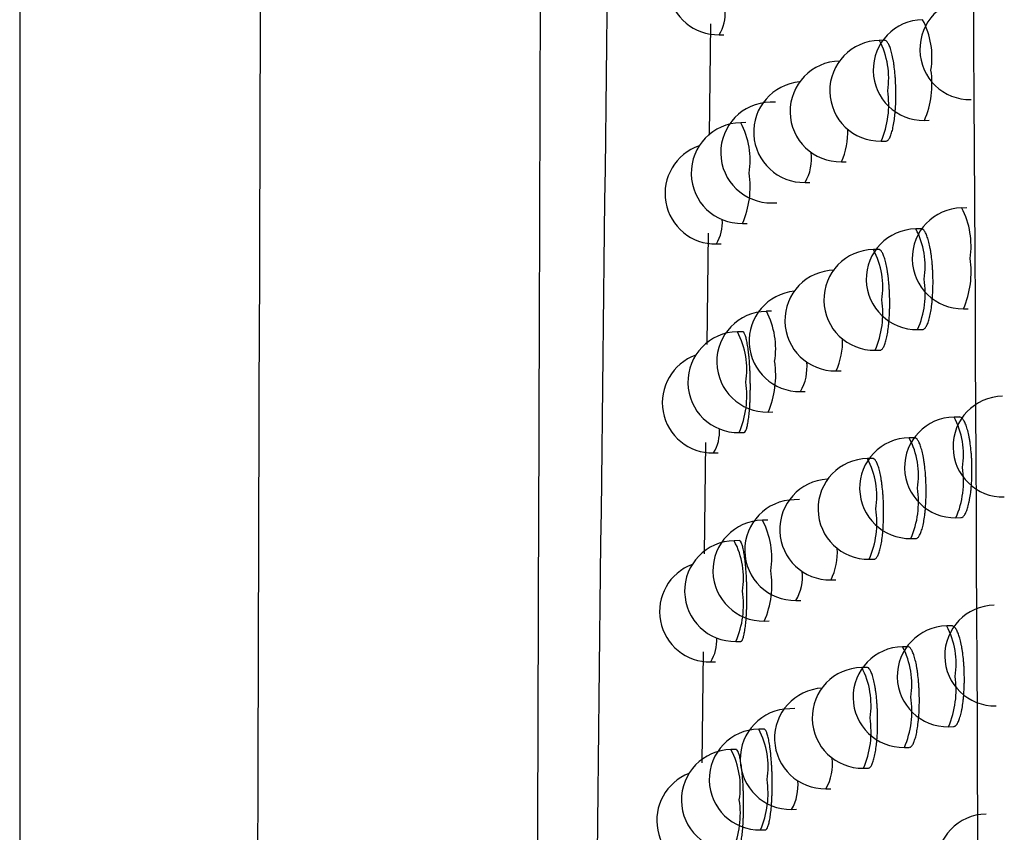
# Model space of a CAD drawing. Header units: millimetres. Extents: x -0.66 to 0.91, y -0.4 to 0.64.
# Tile 47 of 241: x -0.02133 to -0.01157, y 0.0256 to 0.03367. Entities that reach past the tile are written whole.
import ezdxf

# ---------------------------------------------------------------- set-up
doc = ezdxf.new("R2010")
doc.units = ezdxf.units.MM
doc.layers.add('FORMAT', color=7, linetype='Continuous')

msp = doc.modelspace()

# ---------------------------------------------------------------- linework, layer by layer
at = {"layer": 'FORMAT', "color": 7, "linetype": 'Continuous', "lineweight": 25}
for p, q in [((-0.021333, 0.135921), (-0.021333, 0.022126)), ((-0.01448, 0.033627), (-0.014493, 0.032521)), ((-0.014394, 0.033518), (-0.014348, 0.033519)), ((-0.012754, 0.033463), (-0.012805, 0.033462)), ((-0.013837, 0.032849), (-0.013888, 0.032848)), ((-0.014129, 0.032646), (-0.014181, 0.032645)), ((-0.012359, 0.032668), (-0.01231, 0.032669)), ((-0.012788, 0.032462), (-0.012739, 0.032463)), ((-0.013182, 0.032257), (-0.013134, 0.032258)), ((-0.013543, 0.032053), (-0.013495, 0.032053)), ((-0.01387, 0.031849), (-0.013822, 0.031849)), ((-0.011938, 0.031799), (-0.011989, 0.031798)), ((-0.014163, 0.031645), (-0.014116, 0.031646)), ((-0.014505, 0.031548), (-0.014518, 0.030444)), ((-0.012393, 0.031593), (-0.012444, 0.031592)), ((-0.014422, 0.031442), (-0.014375, 0.031443)), ((-0.012814, 0.031387), (-0.012865, 0.031387)), ((-0.013875, 0.030774), (-0.013926, 0.030773)), ((-0.011971, 0.030799), (-0.011923, 0.030799)), ((-0.014162, 0.030571), (-0.014214, 0.03057)), ((-0.012426, 0.030592), (-0.012378, 0.030593)), ((-0.012847, 0.030387), (-0.012799, 0.030388)), ((-0.013234, 0.030182), (-0.013186, 0.030183)), ((-0.013588, 0.029977), (-0.01354, 0.029978)), ((-0.013909, 0.029773), (-0.013861, 0.029774)), ((-0.012012, 0.029724), (-0.012064, 0.029724)), ((-0.014196, 0.02957), (-0.014149, 0.029571)), ((-0.012459, 0.029518), (-0.01251, 0.029517)), ((-0.014529, 0.02947), (-0.014543, 0.028367)), ((-0.01445, 0.029367), (-0.014403, 0.029368)), ((-0.012872, 0.029313), (-0.012923, 0.029312)), ((-0.013599, 0.028904), (-0.01365, 0.028903)), ((-0.012046, 0.028724), (-0.011998, 0.028725)), ((-0.013913, 0.0287), (-0.013965, 0.028699)), ((-0.014194, 0.028497), (-0.014246, 0.028496)), ((-0.012492, 0.028518), (-0.012444, 0.028518)), ((-0.012905, 0.028312), (-0.012857, 0.028313)), ((-0.013285, 0.028107), (-0.013237, 0.028108)), ((-0.013633, 0.027903), (-0.013585, 0.027904)), ((-0.013947, 0.027699), (-0.013899, 0.0277)), ((-0.012086, 0.02765), (-0.012137, 0.02765)), ((-0.014228, 0.027496), (-0.014181, 0.027497)), ((-0.014554, 0.027394), (-0.014567, 0.026292)), ((-0.012524, 0.027444), (-0.012575, 0.027444)), ((-0.014477, 0.027293), (-0.01443, 0.027294)), ((-0.01293, 0.027239), (-0.012981, 0.027238)), ((-0.013643, 0.02683), (-0.013694, 0.026829)), ((-0.013951, 0.026627), (-0.014002, 0.026626)), ((-0.012119, 0.02665), (-0.012071, 0.026651)), ((-0.014226, 0.026423), (-0.014278, 0.026423)), ((-0.012557, 0.026444), (-0.012509, 0.026445)), ((-0.012963, 0.026238), (-0.012915, 0.026239)), ((-0.013336, 0.026034), (-0.013288, 0.026034)), ((-0.013676, 0.025829), (-0.013628, 0.02583)), ((-0.013984, 0.025626), (-0.013937, 0.025627))]:
    msp.add_line(p, q, dxfattribs=at)
for centre, radius, start, end in [((-0.014403, 0.034018), 0.0005, 107.98724, 271.021569), ((-0.011904, 0.033374), 0.0005, 91.021569, 271.021569), ((-0.014747, 0.033732), 0.0004124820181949, 328.774352, 4.089111), ((-0.012367, 0.033168), 0.0005, 91.021569, 271.021569), ((-0.013078, 0.033295), 0.000794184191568, 350.768127, 27.972421), ((-0.012797, 0.032962), 0.0005, 91.021569, 271.021569), ((-0.013507, 0.03309), 0.000794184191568, 350.768127, 27.972421), ((-0.013191, 0.032757), 0.0005, 91.021569, 271.021569), ((-0.013192, 0.03303), 0.0009085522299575, 336.523793, 8.735336), ((-0.013552, 0.032552), 0.0005, 95.055007, 271.021569), ((-0.013621, 0.032824), 0.0009085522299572, 336.523793, 8.735336), ((-0.013879, 0.032349), 0.0005, 91.021569, 271.021569), ((-0.014172, 0.032145), 0.0005, 91.021569, 271.021569), ((-0.014882, 0.032273), 0.000794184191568, 350.768127, 27.972421), ((-0.0138, 0.032545), 0.0006816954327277, 334.991799, 2.956045), ((-0.014431, 0.031942), 0.0005, 108.807412, 271.021569), ((-0.013953, 0.032293), 0.0004756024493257, 329.628564, 6.844809), ((-0.014996, 0.032007), 0.0009085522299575, 336.523793, 8.735336), ((-0.01198, 0.031299), 0.0005, 91.021569, 271.021569), ((-0.01269, 0.031426), 0.0007941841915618, 350.768127, 27.972421), ((-0.014772, 0.031655), 0.0004097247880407, 328.730647, 3.956727), ((-0.012435, 0.031092), 0.0005, 91.021569, 271.021569), ((-0.013145, 0.03122), 0.0007941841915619, 350.768127, 27.972421), ((-0.012856, 0.030887), 0.0005, 91.021569, 271.021569), ((-0.013566, 0.031014), 0.0007941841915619, 350.768127, 27.972421), ((-0.012804, 0.031161), 0.0009085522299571, 336.523793, 8.735336), ((-0.013243, 0.030682), 0.0005, 91.021569, 271.021569), ((-0.013259, 0.030954), 0.0009085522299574, 336.523793, 8.735336), ((-0.013597, 0.030477), 0.0005, 95.898845, 271.021569), ((-0.01368, 0.030749), 0.0009085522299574, 336.523793, 8.735336), ((-0.013918, 0.030273), 0.0005, 91.021569, 271.021569), ((-0.014628, 0.030401), 0.0007941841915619, 350.768127, 27.972421), ((-0.014205, 0.03007), 0.0005, 91.021569, 271.021569), ((-0.014915, 0.030197), 0.0007941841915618, 350.768127, 27.972421), ((-0.013844, 0.030467), 0.0006731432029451, 334.910425, 2.705725), ((-0.014459, 0.029867), 0.0005, 109.624405, 271.021569), ((-0.014742, 0.030135), 0.0009085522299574, 336.523793, 8.735336), ((-0.013993, 0.030215), 0.0004700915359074, 329.563699, 6.622646), ((-0.015029, 0.029932), 0.0009085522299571, 336.523793, 8.735336), ((-0.011575, 0.02943), 0.0005, 91.021569, 271.021569), ((-0.012055, 0.029224), 0.0005, 91.021569, 271.021569), ((-0.012765, 0.029351), 0.0007941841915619, 350.768127, 27.972421), ((-0.014798, 0.029579), 0.0004070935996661, 328.688356, 3.829311), ((-0.012501, 0.029018), 0.0005, 91.021569, 271.021569), ((-0.013211, 0.029145), 0.0007941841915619, 350.768127, 27.972421), ((-0.012914, 0.028812), 0.0005, 91.021569, 271.021569), ((-0.013625, 0.028939), 0.0007941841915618, 350.768127, 27.972421), ((-0.012879, 0.029086), 0.0009085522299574, 336.523793, 8.735336), ((-0.013294, 0.028607), 0.0005, 93.305344, 271.021569), ((-0.013326, 0.02888), 0.0009085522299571, 336.523793, 8.735336), ((-0.013641, 0.028403), 0.0005, 91.021569, 271.021569), ((-0.013739, 0.028674), 0.0009085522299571, 336.523793, 8.735336), ((-0.013956, 0.028199), 0.0005, 91.021569, 271.021569), ((-0.014666, 0.028326), 0.0007941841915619, 350.768127, 27.972421), ((-0.014237, 0.027996), 0.0005, 91.021569, 271.021569), ((-0.014947, 0.028123), 0.0007941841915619, 350.768127, 27.972421), ((-0.013887, 0.02839), 0.0006650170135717, 334.83094, 2.464669), ((-0.014486, 0.027793), 0.0005, 110.438245, 271.021569), ((-0.01478, 0.028061), 0.0009085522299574, 336.523793, 8.735336), ((-0.014033, 0.028139), 0.0004648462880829, 329.500433, 6.40827), ((-0.015062, 0.027858), 0.0009085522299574, 336.523793, 8.735336), ((-0.011657, 0.027356), 0.0005, 91.021569, 271.021569), ((-0.012128, 0.02715), 0.0005, 91.021569, 271.021569), ((-0.012838, 0.027277), 0.0007941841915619, 350.768127, 27.972421), ((-0.014823, 0.027504), 0.0004045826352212, 328.647454, 3.70671), ((-0.012566, 0.026944), 0.0005, 91.021569, 271.021569), ((-0.013277, 0.027071), 0.0007941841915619, 350.768127, 27.972421), ((-0.012972, 0.026738), 0.0005, 91.021569, 271.021569), ((-0.013682, 0.026866), 0.0007941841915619, 350.768127, 27.972421), ((-0.012953, 0.027012), 0.0009085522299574, 336.523793, 8.735336), ((-0.013345, 0.026534), 0.0005, 93.281215, 271.021569), ((-0.013391, 0.026806), 0.0009085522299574, 336.523793, 8.735336), ((-0.013685, 0.026329), 0.0005, 91.021569, 271.021569), ((-0.013796, 0.0266), 0.0009085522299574, 336.523793, 8.735336), ((-0.013993, 0.026126), 0.0005, 91.021569, 271.021569), ((-0.014703, 0.026253), 0.0007941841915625, 350.768127, 27.972421), ((-0.014269, 0.025923), 0.0005, 91.021569, 271.021569), ((-0.014979, 0.02605), 0.0007941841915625, 350.768127, 27.972421), ((-0.013755, 0.026278), 0.0004856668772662, 329.74296, 7.242754), ((-0.014513, 0.02572), 0.0005, 111.248948, 271.021569), ((-0.014818, 0.025988), 0.0009085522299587, 336.523793, 8.735336), ((-0.014072, 0.026063), 0.0004598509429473, 329.438745, 6.20137), ((-0.015093, 0.025785), 0.0009085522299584, 336.523793, 8.735336), ((-0.011738, 0.025283), 0.0005, 91.021569, 271.021569)]:
    msp.add_arc(centre, radius, start, end, dxfattribs=at)
for points, knots in [([(-0.0189756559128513, 0.0236943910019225), (-0.0189374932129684, 0.0358943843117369), (-0.0188611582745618, 0.0602974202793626), (-0.0187705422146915, 0.0971297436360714), (-0.0187261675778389, 0.1217910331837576), (-0.0187039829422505, 0.1341201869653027)], [0, 0, 0, 0, 0.3333046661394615, 0.6666926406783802, 1, 1, 1, 1]), ([(-0.0162067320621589, 0.0217882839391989), (-0.0161971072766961, 0.0246374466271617), (-0.0161478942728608, 0.0392056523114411), (-0.0160678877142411, 0.0655934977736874), (-0.0160056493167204, 0.0897799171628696), (-0.0159767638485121, 0.1021753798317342), (-0.0159754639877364, 0.1027331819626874)], [0, 0, 0, 0, 0.1061557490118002, 0.542790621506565, 0.9794253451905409, 1, 1, 1, 1]), ([(-0.0156488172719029, 0.0213730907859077), (-0.0155730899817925, 0.0279605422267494), (-0.0154216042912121, 0.041138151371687), (-0.0151556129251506, 0.0610178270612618), (-0.0148577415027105, 0.0809722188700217), (-0.0146191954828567, 0.0943342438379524), (-0.0144998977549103, 0.1010166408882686)], [0, 0, 0, 0, 0.2497424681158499, 0.4995875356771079, 0.749741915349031, 0.9999999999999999, 0.9999999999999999, 0.9999999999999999, 0.9999999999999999]), ([(-0.0117317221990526, -0.0008944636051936), (-0.0117663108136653, 0.0100234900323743), (-0.0118354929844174, 0.0318609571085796), (-0.012078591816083, 0.0646427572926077), (-0.0123775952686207, 0.0864932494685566), (-0.0125270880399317, 0.0974178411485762)], [0, 0, 0, 0, 0.333314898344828, 0.6666774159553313, 1, 1, 1, 1]), ([(-0.0127394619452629, 0.0324640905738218), (-0.0127385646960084, 0.0324637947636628), (-0.0127346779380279, 0.0324625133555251), (-0.0127279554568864, 0.0324662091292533), (-0.012719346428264, 0.0324723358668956), (-0.0127109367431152, 0.0324824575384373), (-0.0127026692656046, 0.0324959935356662), (-0.0126947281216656, 0.0325129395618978), (-0.0126846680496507, 0.0325396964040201), (-0.0126754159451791, 0.0325726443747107), (-0.0126672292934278, 0.0326110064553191), (-0.0126597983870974, 0.0326526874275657), (-0.0126535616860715, 0.0326990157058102), (-0.0126487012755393, 0.0327488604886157), (-0.012644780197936, 0.0328006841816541), (-0.0126422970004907, 0.032855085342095), (-0.0126413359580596, 0.0329107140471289), (-0.0126413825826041, 0.0329667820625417), (-0.0126429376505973, 0.0330230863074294), (-0.0126459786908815, 0.0330782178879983), (-0.0126499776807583, 0.0331322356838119), (-0.0126553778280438, 0.0331841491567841), (-0.0126620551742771, 0.0332326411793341), (-0.0126695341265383, 0.0332786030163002), (-0.0126781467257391, 0.0333203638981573), (-0.0126876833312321, 0.033356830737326), (-0.0126977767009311, 0.0333896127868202), (-0.0127086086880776, 0.033416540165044), (-0.0127199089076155, 0.0334368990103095), (-0.0127314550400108, 0.0334527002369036), (-0.0127430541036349, 0.0334620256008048), (-0.012751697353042, 0.0334627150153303), (-0.0127544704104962, 0.0334629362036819)], [0, 0, 0, 0, 0.0082178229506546, 0.0355984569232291, 0.0620498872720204, 0.0886849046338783, 0.1158990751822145, 0.1433134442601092, 0.1697649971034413, 0.2235686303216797, 0.2509856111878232, 0.2774035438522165, 0.3311401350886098, 0.3585238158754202, 0.3848880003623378, 0.4385151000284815, 0.4658427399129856, 0.4921589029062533, 0.5456866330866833, 0.5729623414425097, 0.5992607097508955, 0.6527498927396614, 0.6800042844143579, 0.7063241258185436, 0.759855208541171, 0.7871297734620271, 0.8134988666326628, 0.8671297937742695, 0.8944551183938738, 0.9208763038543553, 0.974614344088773, 0.9999999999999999, 0.9999999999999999, 0.9999999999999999, 0.9999999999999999]), ([(-0.0123778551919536, 0.0305941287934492), (-0.0123769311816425, 0.030593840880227), (-0.0123728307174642, 0.0305925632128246), (-0.0123657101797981, 0.0305962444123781), (-0.0123565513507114, 0.0306023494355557), (-0.0123475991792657, 0.0306124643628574), (-0.0123387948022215, 0.0306259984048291), (-0.012330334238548, 0.0306429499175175), (-0.0123196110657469, 0.0306697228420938), (-0.0123097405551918, 0.0307027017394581), (-0.0123009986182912, 0.0307411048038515), (-0.0122930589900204, 0.0307828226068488), (-0.0122863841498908, 0.0308291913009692), (-0.0122811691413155, 0.0308790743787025), (-0.0122769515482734, 0.0309309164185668), (-0.012274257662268, 0.0309853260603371), (-0.0122731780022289, 0.0310409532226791), (-0.0122731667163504, 0.0310969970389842), (-0.0122747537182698, 0.0311532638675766), (-0.0122779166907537, 0.0312083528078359), (-0.0122820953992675, 0.0312623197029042), (-0.0122877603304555, 0.0313141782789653), (-0.0122947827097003, 0.0313626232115), (-0.012302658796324, 0.03140854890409), (-0.0123117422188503, 0.0314502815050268), (-0.0123218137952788, 0.0314867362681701), (-0.0123324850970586, 0.0315195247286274), (-0.0123439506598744, 0.0315464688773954), (-0.0123559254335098, 0.0315668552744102), (-0.012368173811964, 0.0315826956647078), (-0.0123805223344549, 0.0315920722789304), (-0.0123897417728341, 0.0315927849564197), (-0.0123927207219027, 0.031593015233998)], [0, 0, 0, 0, 0.0079710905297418, 0.0353731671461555, 0.0618584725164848, 0.0885275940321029, 0.115776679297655, 0.1432262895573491, 0.1697092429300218, 0.2235776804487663, 0.2510284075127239, 0.2774608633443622, 0.3312284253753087, 0.358628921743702, 0.3849835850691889, 0.4385925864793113, 0.4659118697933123, 0.4921983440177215, 0.5456661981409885, 0.5729116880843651, 0.5991735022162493, 0.652587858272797, 0.6798037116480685, 0.7060965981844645, 0.7595716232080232, 0.7868167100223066, 0.8131804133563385, 0.8667989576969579, 0.8941169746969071, 0.9205563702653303, 0.9743304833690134, 1, 1, 1, 1]), ([(-0.0127988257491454, 0.0303885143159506), (-0.0127979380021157, 0.030388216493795), (-0.01279411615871, 0.0303869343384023), (-0.0127875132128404, 0.0303906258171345), (-0.0127762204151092, 0.0303988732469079), (-0.0127652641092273, 0.0304149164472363), (-0.0127549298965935, 0.0304373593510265), (-0.0127475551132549, 0.030457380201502), (-0.0127406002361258, 0.0304803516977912), (-0.012734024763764, 0.0305065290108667), (-0.0127279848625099, 0.0305354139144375), (-0.0127207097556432, 0.0305770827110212), (-0.0127146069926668, 0.0306234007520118), (-0.0127098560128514, 0.0306732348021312), (-0.012706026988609, 0.0307250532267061), (-0.0127036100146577, 0.0307794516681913), (-0.0127026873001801, 0.030835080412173), (-0.0127027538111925, 0.030891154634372), (-0.012704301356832, 0.0309474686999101), (-0.0127073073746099, 0.0310026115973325), (-0.0127112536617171, 0.0310566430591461), (-0.0127165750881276, 0.0311085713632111), (-0.0127231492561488, 0.0311570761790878), (-0.0127305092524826, 0.0312030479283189), (-0.0127389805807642, 0.031244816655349), (-0.0127483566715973, 0.0312812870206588), (-0.0127582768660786, 0.0313140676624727), (-0.012768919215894, 0.0313409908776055), (-0.0127800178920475, 0.0313613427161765), (-0.0127913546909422, 0.0313771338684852), (-0.0128027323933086, 0.0313864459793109), (-0.0128112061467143, 0.0313871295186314), (-0.0128139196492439, 0.0313873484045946)], [0, 0, 0, 0, 0.0082827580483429, 0.0356581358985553, 0.0621008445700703, 0.1158844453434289, 0.1432897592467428, 0.1697329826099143, 0.1963600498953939, 0.2235673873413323, 0.2509754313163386, 0.2773893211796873, 0.3311173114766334, 0.3584963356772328, 0.3848628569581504, 0.438494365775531, 0.4658240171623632, 0.4921480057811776, 0.5456915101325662, 0.57297517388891, 0.5992833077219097, 0.6527924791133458, 0.6800571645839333, 0.7063842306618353, 0.7599303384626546, 0.7872128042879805, 0.8135833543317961, 0.8672176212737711, 0.89454491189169, 0.9209613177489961, 0.9746898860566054, 1, 1, 1, 1]), ([(-0.0141485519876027, 0.0295713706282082), (-0.0141479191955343, 0.0295712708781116), (-0.0141453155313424, 0.0295708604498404), (-0.0141408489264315, 0.0295738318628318), (-0.0141332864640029, 0.0295823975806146), (-0.014125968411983, 0.0295982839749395), (-0.0141190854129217, 0.0296207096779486), (-0.0141125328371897, 0.0296474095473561), (-0.0141065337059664, 0.0296802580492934), (-0.0141012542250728, 0.0297185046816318), (-0.0140964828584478, 0.0297600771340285), (-0.0140925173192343, 0.0298062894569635), (-0.0140894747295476, 0.0298560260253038), (-0.0140870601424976, 0.0299077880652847), (-0.0140856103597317, 0.0299621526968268), (-0.0140851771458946, 0.0300177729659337), (-0.0140854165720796, 0.0300738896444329), (-0.0140866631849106, 0.0301302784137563), (-0.0140888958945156, 0.0301855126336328), (-0.0140917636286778, 0.0302396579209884), (-0.0140955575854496, 0.0302917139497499), (-0.014100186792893, 0.0303403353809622), (-0.0141053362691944, 0.0303864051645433), (-0.0141112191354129, 0.0304282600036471), (-0.0141176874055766, 0.030464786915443), (-0.0141245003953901, 0.0304975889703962), (-0.014131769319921, 0.0305245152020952), (-0.0141393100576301, 0.0305448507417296), (-0.0141469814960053, 0.0305606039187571), (-0.0141546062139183, 0.0305698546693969), (-0.014160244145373, 0.0305705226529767), (-0.0141620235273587, 0.0305707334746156)], [0, 0, 0, 0, 0.0087801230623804, 0.0361263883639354, 0.062510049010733, 0.1161738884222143, 0.1435182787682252, 0.1699000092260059, 0.2235598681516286, 0.2509021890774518, 0.2772829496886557, 0.3309407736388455, 0.3582820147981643, 0.384662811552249, 0.4383206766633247, 0.4656619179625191, 0.4920432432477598, 0.5457021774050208, 0.5730439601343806, 0.599425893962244, 0.6530860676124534, 0.6804284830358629, 0.7068110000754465, 0.760472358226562, 0.7878153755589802, 0.8141985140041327, 0.8678611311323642, 0.8952047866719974, 0.921588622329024, 0.9752526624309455, 1, 1, 1, 1]), ([(-0.0119977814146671, 0.0287254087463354), (-0.0119968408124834, 0.0287251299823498), (-0.0119925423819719, 0.0287238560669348), (-0.0119850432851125, 0.0287275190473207), (-0.01197534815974, 0.0287335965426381), (-0.0119658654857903, 0.0287437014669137), (-0.0119565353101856, 0.0287572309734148), (-0.0119475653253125, 0.0287741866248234), (-0.0119361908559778, 0.0288009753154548), (-0.0119257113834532, 0.0288339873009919), (-0.0119164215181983, 0.0288724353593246), (-0.0119079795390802, 0.0289141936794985), (-0.0119008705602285, 0.0289606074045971), (-0.0118953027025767, 0.0290105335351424), (-0.0118907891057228, 0.0290623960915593), (-0.0118878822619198, 0.0291168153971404), (-0.0118866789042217, 0.0291724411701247), (-0.0118866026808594, 0.0292284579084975), (-0.0118882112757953, 0.0292846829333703), (-0.0118914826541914, 0.0293397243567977), (-0.0118958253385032, 0.0293936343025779), (-0.0119017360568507, 0.0294454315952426), (-0.0119090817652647, 0.0294938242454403), (-0.0119173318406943, 0.0295397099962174), (-0.0119268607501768, 0.0295814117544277), (-0.0119374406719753, 0.0296178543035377), (-0.0119486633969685, 0.029650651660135), (-0.0119607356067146, 0.0296776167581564), (-0.0119733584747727, 0.0296980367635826), (-0.0119862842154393, 0.0297139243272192), (-0.0119993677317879, 0.0297233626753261), (-0.0120091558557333, 0.0297241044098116), (-0.012012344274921, 0.0297243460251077)], [0, 0, 0, 0, 0.0076828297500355, 0.0351095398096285, 0.0616338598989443, 0.088342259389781, 0.1156315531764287, 0.1431217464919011, 0.1696409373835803, 0.2235841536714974, 0.2510738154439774, 0.277523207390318, 0.3313268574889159, 0.3587469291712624, 0.3850910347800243, 0.4386800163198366, 0.4659900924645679, 0.4922429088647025, 0.5456428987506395, 0.5728541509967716, 0.5990742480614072, 0.6524032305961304, 0.679575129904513, 0.705836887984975, 0.7592472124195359, 0.7864583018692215, 0.8128152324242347, 0.8664183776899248, 0.8937274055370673, 0.9201871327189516, 0.9740014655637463, 1, 1, 1, 1]), ([(-0.0124441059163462, 0.0285193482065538), (-0.0124431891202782, 0.0285190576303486), (-0.0124391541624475, 0.0285177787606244), (-0.0124321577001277, 0.0285214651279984), (-0.0124231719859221, 0.0285275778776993), (-0.0124143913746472, 0.0285376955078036), (-0.0124057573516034, 0.0285512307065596), (-0.0123974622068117, 0.028568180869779), (-0.0123869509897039, 0.028594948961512), (-0.0123772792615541, 0.0286279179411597), (-0.0123687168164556, 0.0286663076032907), (-0.0123609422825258, 0.0287080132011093), (-0.0123544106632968, 0.0287543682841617), (-0.0123493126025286, 0.0288042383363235), (-0.0123451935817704, 0.0288560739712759), (-0.0123425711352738, 0.028910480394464), (-0.0123415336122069, 0.028966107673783), (-0.0123415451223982, 0.0290221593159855), (-0.0123431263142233, 0.029078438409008), (-0.0123462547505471, 0.0291335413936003), (-0.0123503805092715, 0.0291875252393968), (-0.0123559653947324, 0.0292394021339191), (-0.012362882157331, 0.029287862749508), (-0.0123706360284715, 0.0293338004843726), (-0.0123795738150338, 0.0293755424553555), (-0.0123894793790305, 0.0294120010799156), (-0.0123999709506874, 0.0294447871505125), (-0.0124112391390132, 0.029471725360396), (-0.0124230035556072, 0.029492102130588), (-0.0124350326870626, 0.0295079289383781), (-0.0124471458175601, 0.0295172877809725), (-0.012456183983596, 0.0295179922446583), (-0.0124590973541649, 0.0295182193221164)], [0, 0, 0, 0, 0.0080547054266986, 0.035449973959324, 0.0619240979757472, 0.0885819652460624, 0.1158195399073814, 0.1432575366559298, 0.1697298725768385, 0.2235764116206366, 0.2510157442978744, 0.2774430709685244, 0.3311997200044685, 0.3585943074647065, 0.3849519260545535, 0.4385665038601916, 0.4658883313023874, 0.4921846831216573, 0.5456724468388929, 0.5729279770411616, 0.5992021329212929, 0.6526417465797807, 0.6798706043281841, 0.7061726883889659, 0.7596668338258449, 0.7869219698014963, 0.8132876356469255, 0.8669106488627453, 0.8942312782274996, 0.9206647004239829, 0.9744269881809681, 1, 1, 1, 1]), ([(-0.012857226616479, 0.0283138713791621), (-0.0128563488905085, 0.0283135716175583), (-0.0128525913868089, 0.028312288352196), (-0.0128461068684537, 0.0283159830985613), (-0.0128350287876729, 0.0283242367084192), (-0.0128242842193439, 0.028340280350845), (-0.0128141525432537, 0.0283627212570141), (-0.0128069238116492, 0.0283827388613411), (-0.0128001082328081, 0.0284057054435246), (-0.0127936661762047, 0.0284318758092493), (-0.0127877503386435, 0.0284607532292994), (-0.0127806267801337, 0.0285024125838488), (-0.0127746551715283, 0.0285487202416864), (-0.0127700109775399, 0.0285985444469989), (-0.0127662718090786, 0.0286503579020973), (-0.0127639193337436, 0.0287047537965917), (-0.0127630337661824, 0.0287603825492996), (-0.012763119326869, 0.028816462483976), (-0.0127646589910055, 0.0288727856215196), (-0.0127676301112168, 0.0289279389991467), (-0.0127715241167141, 0.02898198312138), (-0.012776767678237, 0.0290339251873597), (-0.012783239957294, 0.0290824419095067), (-0.0127904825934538, 0.0291284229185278), (-0.0127988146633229, 0.0291701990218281), (-0.0128080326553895, 0.0292066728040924), (-0.0128177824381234, 0.029239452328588), (-0.0128282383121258, 0.0292663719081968), (-0.0128391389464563, 0.0292867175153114), (-0.01285027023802, 0.0293024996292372), (-0.0128614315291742, 0.029311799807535), (-0.0128697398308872, 0.0293124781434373), (-0.0128723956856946, 0.0293126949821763)], [0, 0, 0, 0, 0.0083422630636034, 0.0357128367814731, 0.0621475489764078, 0.1159148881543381, 0.1433119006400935, 0.1697474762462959, 0.1963668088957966, 0.2235660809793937, 0.250965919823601, 0.2773760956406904, 0.3310961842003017, 0.3584709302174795, 0.3848396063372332, 0.4384751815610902, 0.4658066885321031, 0.4921378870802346, 0.545695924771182, 0.5729869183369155, 0.5993040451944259, 0.6528316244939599, 0.6801057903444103, 0.7064394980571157, 0.7599994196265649, 0.7872891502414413, 0.8136610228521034, 0.8672983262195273, 0.8946274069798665, 0.921039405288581, 0.9747592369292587, 1, 1, 1, 1]), ([(-0.0141809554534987, 0.0274971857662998), (-0.0141803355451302, 0.0274970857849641), (-0.0141777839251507, 0.0274966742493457), (-0.0141734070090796, 0.0274996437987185), (-0.014165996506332, 0.02750820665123), (-0.0141588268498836, 0.027524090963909), (-0.0141520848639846, 0.0275465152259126), (-0.0141456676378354, 0.0275732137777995), (-0.0141397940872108, 0.0276060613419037), (-0.0141346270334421, 0.0276443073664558), (-0.0141299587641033, 0.0276858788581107), (-0.0141260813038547, 0.0277320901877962), (-0.0141231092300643, 0.0277818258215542), (-0.0141207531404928, 0.0278335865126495), (-0.0141193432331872, 0.0278879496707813), (-0.0141189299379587, 0.0279435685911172), (-0.0141191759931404, 0.0279996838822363), (-0.014120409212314, 0.0280560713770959), (-0.0141226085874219, 0.0281113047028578), (-0.0141254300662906, 0.0281654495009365), (-0.0141291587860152, 0.0282175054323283), (-0.0141337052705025, 0.0282661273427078), (-0.0141387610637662, 0.0283121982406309), (-0.0141445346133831, 0.0283540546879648), (-0.0141508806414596, 0.0283905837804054), (-0.0141575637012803, 0.0284233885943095), (-0.0141646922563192, 0.0284503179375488), (-0.0141720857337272, 0.0284706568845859), (-0.0141796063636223, 0.0284864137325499), (-0.0141870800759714, 0.0284956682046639), (-0.0141926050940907, 0.0284963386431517), (-0.0141943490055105, 0.028496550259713)], [0, 0, 0, 0, 0.0087762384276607, 0.0361240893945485, 0.062509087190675, 0.1161756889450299, 0.1435215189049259, 0.1699038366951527, 0.2235649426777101, 0.2509079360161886, 0.2772884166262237, 0.3309457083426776, 0.3582867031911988, 0.3846666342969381, 0.4383227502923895, 0.4656631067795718, 0.4920434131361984, 0.5457002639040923, 0.5730409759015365, 0.5994221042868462, 0.65308061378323, 0.6804221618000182, 0.7068043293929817, 0.7604649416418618, 0.7878075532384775, 0.8141909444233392, 0.8678540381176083, 0.8951979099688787, 0.9215826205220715, 0.9752484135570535, 1, 1, 1, 1]), ([(-0.01207118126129, 0.0266514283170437), (-0.0120702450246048, 0.0266511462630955), (-0.012066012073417, 0.0266498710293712), (-0.0120586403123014, 0.0266535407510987), (-0.0120491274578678, 0.0266596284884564), (-0.0120398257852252, 0.0266697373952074), (-0.0120306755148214, 0.0266832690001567), (-0.0120218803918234, 0.0267002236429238), (-0.0120107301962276, 0.0267270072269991), (-0.0120004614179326, 0.0267600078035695), (-0.0119913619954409, 0.0267984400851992), (-0.0119830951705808, 0.0268401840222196), (-0.0119761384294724, 0.0268865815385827), (-0.0119706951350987, 0.0269364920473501), (-0.0119662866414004, 0.0269883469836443), (-0.0119634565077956, 0.0270427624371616), (-0.0119622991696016, 0.0270983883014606), (-0.0119622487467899, 0.027154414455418), (-0.011963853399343, 0.0272106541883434), (-0.0119670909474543, 0.0272657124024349), (-0.0119713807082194, 0.0273196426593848), (-0.0119772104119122, 0.0273714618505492), (-0.0119844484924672, 0.0274198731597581), (-0.0119925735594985, 0.0274657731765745), (-0.0120019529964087, 0.0275074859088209), (-0.0120123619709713, 0.0275439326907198), (-0.012023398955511, 0.0275767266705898), (-0.0120352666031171, 0.0276036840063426), (-0.0120476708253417, 0.0276240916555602), (-0.012060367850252, 0.0276399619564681), (-0.0120732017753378, 0.027649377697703), (-0.0120827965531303, 0.0276501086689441), (-0.0120859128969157, 0.0276503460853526)], [0, 0, 0, 0, 0.0077865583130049, 0.0352049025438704, 0.0617154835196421, 0.0884100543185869, 0.1156852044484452, 0.143161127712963, 0.1696672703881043, 0.2235835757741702, 0.2510592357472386, 0.2775022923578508, 0.3312924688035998, 0.3587052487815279, 0.3850528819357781, 0.4386485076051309, 0.4659616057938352, 0.4922263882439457, 0.5456504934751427, 0.5728739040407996, 0.599109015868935, 0.6524687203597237, 0.6796564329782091, 0.7059294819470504, 0.7593632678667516, 0.786586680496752, 0.8129461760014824, 0.8665551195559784, 0.8938675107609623, 0.920320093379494, 0.9741202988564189, 0.9999999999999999, 0.9999999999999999, 0.9999999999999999, 0.9999999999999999]), ([(-0.0125092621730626, 0.026445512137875), (-0.0125083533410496, 0.0264452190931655), (-0.0125043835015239, 0.0264439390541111), (-0.0124975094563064, 0.0264476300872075), (-0.0124886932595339, 0.0264537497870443), (-0.0124800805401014, 0.0264638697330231), (-0.0124716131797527, 0.0264774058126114), (-0.0124634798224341, 0.0264943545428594), (-0.0124531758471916, 0.0265211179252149), (-0.0124436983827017, 0.0265540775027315), (-0.0124353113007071, 0.0265924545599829), (-0.0124276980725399, 0.0266341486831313), (-0.0124213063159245, 0.0266804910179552), (-0.0124163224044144, 0.0267303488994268), (-0.0124122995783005, 0.0267821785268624), (-0.0124097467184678, 0.0268365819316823), (-0.0124087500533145, 0.0268922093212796), (-0.012408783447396, 0.0269482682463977), (-0.0124103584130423, 0.0270045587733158), (-0.0124134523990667, 0.0270596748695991), (-0.0124175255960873, 0.0271136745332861), (-0.0124230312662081, 0.0271655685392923), (-0.0124298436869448, 0.0272140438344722), (-0.0124374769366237, 0.0272599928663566), (-0.0124462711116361, 0.0273017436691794), (-0.0124560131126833, 0.0273382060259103), (-0.0124663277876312, 0.0273709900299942), (-0.0124774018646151, 0.0273979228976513), (-0.0124889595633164, 0.0274182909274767), (-0.0125007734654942, 0.0274341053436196), (-0.0125126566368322, 0.0274434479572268), (-0.0125215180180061, 0.0274441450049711), (-0.0125243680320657, 0.0274443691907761)], [0, 0, 0, 0, 0.0081319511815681, 0.0355209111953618, 0.0619846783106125, 0.0886321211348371, 0.1158590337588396, 0.1432862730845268, 0.1697487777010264, 0.2235750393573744, 0.2510038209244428, 0.2774264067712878, 0.3311729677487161, 0.3585620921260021, 0.384922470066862, 0.4385422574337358, 0.4658664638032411, 0.4921719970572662, 0.5456782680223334, 0.5729431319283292, 0.5992287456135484, 0.6526918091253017, 0.6799327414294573, 0.7062433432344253, 0.7597551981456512, 0.7870196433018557, 0.8133870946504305, 0.8670141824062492, 0.8943371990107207, 0.9207650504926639, 0.9745163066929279, 0.9999999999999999, 0.9999999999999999, 0.9999999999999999, 0.9999999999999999]), ([(-0.0129146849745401, 0.0262401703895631), (-0.0129138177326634, 0.0262398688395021), (-0.0129101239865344, 0.0262385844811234), (-0.0129037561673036, 0.0262422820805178), (-0.0128928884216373, 0.0262505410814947), (-0.0128823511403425, 0.0262665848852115), (-0.0128724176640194, 0.0262890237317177), (-0.0128653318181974, 0.0263090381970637), (-0.0128586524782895, 0.0263320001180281), (-0.0128523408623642, 0.0263581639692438), (-0.0128465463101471, 0.0263870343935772), (-0.0128395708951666, 0.0264286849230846), (-0.0128337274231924, 0.0264749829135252), (-0.0128291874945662, 0.0265247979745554), (-0.0128255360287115, 0.0265766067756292), (-0.012823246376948, 0.0266310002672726), (-0.0128223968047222, 0.0266866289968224), (-0.0128225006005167, 0.0267427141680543), (-0.012824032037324, 0.0267990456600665), (-0.0128269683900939, 0.0268542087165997), (-0.0128308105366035, 0.0269082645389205), (-0.0128359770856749, 0.026960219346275), (-0.0128423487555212, 0.0270087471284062), (-0.0128494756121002, 0.0270547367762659), (-0.0128576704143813, 0.0270965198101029), (-0.012866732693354, 0.0271329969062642), (-0.0128763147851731, 0.02716577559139), (-0.0128865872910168, 0.0271926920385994), (-0.0128972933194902, 0.0272130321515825), (-0.0129082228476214, 0.0272288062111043), (-0.0129191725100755, 0.0272380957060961), (-0.0129273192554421, 0.0272387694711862), (-0.0129299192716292, 0.0272389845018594)], [0, 0, 0, 0, 0.0083966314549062, 0.0357628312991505, 0.0621902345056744, 0.1159427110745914, 0.1433321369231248, 0.1697607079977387, 0.1963729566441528, 0.2235648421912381, 0.2509571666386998, 0.2773639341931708, 0.331076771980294, 0.358447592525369, 0.3848182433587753, 0.4384575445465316, 0.465790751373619, 0.4921285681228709, 0.5456999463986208, 0.5729976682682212, 0.5993230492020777, 0.6528675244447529, 0.6801503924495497, 0.7064901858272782, 0.7600627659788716, 0.7873591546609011, 0.8137322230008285, 0.8673722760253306, 0.8947029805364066, 0.9211109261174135, 0.9748227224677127, 1, 1, 1, 1]), ([(-0.0139366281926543, 0.0256275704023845), (-0.0139359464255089, 0.0256272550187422), (-0.0139331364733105, 0.0256259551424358), (-0.0139283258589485, 0.0256296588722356), (-0.0139201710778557, 0.0256379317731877), (-0.0139122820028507, 0.0256539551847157), (-0.0139048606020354, 0.0256763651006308), (-0.0138977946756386, 0.0257030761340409), (-0.0138913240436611, 0.0257359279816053), (-0.0138856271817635, 0.0257741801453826), (-0.0138804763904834, 0.0258157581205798), (-0.0138761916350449, 0.0258619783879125), (-0.0138728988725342, 0.025911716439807), (-0.0138709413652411, 0.0259504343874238), (-0.0138695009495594, 0.0259902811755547), (-0.0138685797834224, 0.0260315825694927), (-0.013868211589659, 0.0260734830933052), (-0.0138684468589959, 0.0261295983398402), (-0.0138697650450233, 0.0261859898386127), (-0.0138721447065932, 0.0262412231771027), (-0.0138752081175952, 0.0262953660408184), (-0.0138792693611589, 0.0263474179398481), (-0.0138842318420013, 0.0263960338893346), (-0.0138897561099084, 0.0264420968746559), (-0.0138960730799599, 0.0264839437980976), (-0.0139030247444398, 0.0265204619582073), (-0.0139103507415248, 0.0265532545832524), (-0.0139181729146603, 0.0265801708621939), (-0.0139262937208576, 0.0266004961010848), (-0.0139345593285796, 0.0266162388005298), (-0.0139427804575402, 0.0266254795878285), (-0.0139488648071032, 0.0266261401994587), (-0.0139507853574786, 0.0266263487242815)], [0, 0, 0, 0, 0.0087588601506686, 0.0361002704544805, 0.0624809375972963, 0.1161385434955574, 0.1434796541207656, 0.1698608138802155, 0.2235194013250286, 0.2508610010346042, 0.2772429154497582, 0.3309030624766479, 0.358245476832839, 0.3846276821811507, 0.4111930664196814, 0.4383361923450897, 0.4656789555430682, 0.4920608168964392, 0.5457209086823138, 0.5730633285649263, 0.5994446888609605, 0.6531037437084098, 0.6804456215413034, 0.7068267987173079, 0.7604854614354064, 0.7878271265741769, 0.8142084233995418, 0.8678673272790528, 0.8952091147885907, 0.9215905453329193, 0.9752497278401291, 1, 1, 1, 1]), ([(-0.0142129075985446, 0.0254239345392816), (-0.0142123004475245, 0.0254238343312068), (-0.0142098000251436, 0.0254234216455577), (-0.0142055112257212, 0.025426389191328), (-0.0141982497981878, 0.0254349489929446), (-0.0141912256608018, 0.0254508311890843), (-0.0141846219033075, 0.0254732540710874), (-0.0141783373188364, 0.0254999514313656), (-0.0141725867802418, 0.0255327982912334), (-0.0141675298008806, 0.0255710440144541), (-0.0141629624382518, 0.0256126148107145), (-0.0141591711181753, 0.0256588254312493), (-0.0141562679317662, 0.0257085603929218), (-0.0141539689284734, 0.0257603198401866), (-0.0141525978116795, 0.0258146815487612), (-0.0141522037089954, 0.0258702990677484), (-0.0141524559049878, 0.0259264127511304), (-0.0141536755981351, 0.025982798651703), (-0.0141558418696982, 0.0260380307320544), (-0.014158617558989, 0.0260921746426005), (-0.0141622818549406, 0.0261442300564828), (-0.0141667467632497, 0.0261928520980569), (-0.014171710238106, 0.026238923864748), (-0.0141773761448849, 0.026280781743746), (-0.0141836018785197, 0.0263173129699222), (-0.0141901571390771, 0.0263501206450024), (-0.0141971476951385, 0.0263770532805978), (-0.0142043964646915, 0.0263973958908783), (-0.0142117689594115, 0.0264131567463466), (-0.0142190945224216, 0.0264224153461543), (-0.0142245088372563, 0.026423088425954), (-0.0142262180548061, 0.0264233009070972)], [0, 0, 0, 0, 0.0087707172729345, 0.0361203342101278, 0.0625069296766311, 0.1161768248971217, 0.1435243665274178, 0.1699074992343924, 0.2235703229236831, 0.2509142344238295, 0.277294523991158, 0.3309514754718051, 0.3582923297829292, 0.3846712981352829, 0.4383254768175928, 0.4656648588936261, 0.4920439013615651, 0.5456981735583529, 0.5730375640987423, 0.5994176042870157, 0.6530738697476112, 0.68041425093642, 0.7067958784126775, 0.7604553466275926, 0.7877973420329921, 0.8141809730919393, 0.8678445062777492, 0.8951885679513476, 0.9215743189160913, 0.9752421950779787, 1, 1, 1, 1])]:
    msp.add_open_spline(points, degree=3, knots=knots, dxfattribs=at)

doc.saveas('drawing.dxf')
